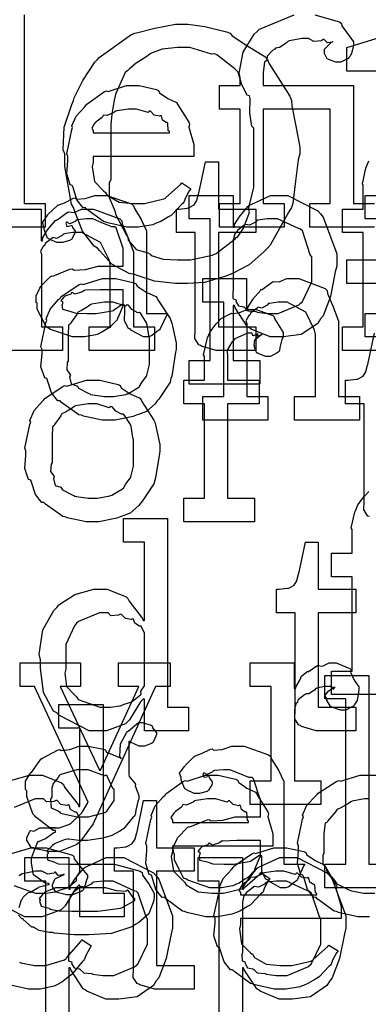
# Model space of a CAD drawing. Extents: x 0 to 8.5, y 0 to 11.
# Tile 140 of 256: x 3.381 to 3.586, y 5.364 to 5.944. Entities that reach past the tile are written whole.
import ezdxf

# ---------------------------------------------------------------- set-up
doc = ezdxf.new("R2010")
doc.units = 0
doc.layers.get('0').update_dxf_attribs({"linetype": 'CONTINUOUS'})

msp = doc.modelspace()

# ---------------------------------------------------------------- linework, layer by layer
at = {"color": 0}
for points in [[(3.38319, 5.94667), (3.38319, 5.83556), (3.39556, 5.83556), (3.39556, 5.82167), (3.36951, 5.82167)], [(3.58968, 5.82167), (3.55149, 5.82167), (3.55149, 5.83556), (3.56364, 5.83556), (3.56364, 5.89111), (3.52414, 5.89111), (3.52414, 5.83556), (3.53651, 5.83556), (3.53651, 5.82167), (3.49832, 5.82167), (3.49832, 5.83556), (3.49832, 5.83556), (3.51047, 5.83556), (3.51047, 5.89111), (3.49832, 5.89111), (3.49832, 5.905), (3.51047, 5.905), (3.51047, 5.91), (3.50999, 5.91243), (3.51221, 5.92469), (3.51878, 5.93528), (3.52046, 5.9369), (3.52192, 5.93821), (3.54243, 5.94667)], [(3.55453, 5.94667), (3.56896, 5.94254), (3.57015, 5.94168), (3.57047, 5.94015), (3.57422, 5.93511), (3.57731, 5.93078), (3.57731, 5.92931), (3.5771, 5.92796), (3.57622, 5.92383), (3.57508, 5.92219), (3.57471, 5.92171), (3.57422, 5.92101), (3.56982, 5.91889), (3.56842, 5.91889), (3.56689, 5.91889), (3.56267, 5.92036), (3.56233, 5.92063), (3.56179, 5.92079), (3.56017, 5.92393), (3.56017, 5.92497), (3.56017, 5.92643), (3.56429, 5.93061), (3.56515, 5.93083), (3.56515, 5.93104), (3.56467, 5.93056), (3.5619, 5.93012), (3.56006, 5.93207), (3.55951, 5.93213), (3.55838, 5.93143), (3.55387, 5.93099), (3.55078, 5.93278), (3.54975, 5.93278), (3.54699, 5.93278), (3.53944, 5.93137), (3.53868, 5.93104), (3.5376, 5.93001), (3.53364, 5.92751), (3.53136, 5.92697), (3.53088, 5.92649), (3.52962, 5.92567), (3.52642, 5.92236), (3.52615, 5.92019), (3.52588, 5.91954), (3.52496, 5.91883), (3.52414, 5.91271), (3.52414, 5.91064), (3.52414, 5.905), (3.55126, 5.905), (3.57731, 5.905), (3.57731, 5.83556), (3.58968, 5.83556)], [(3.595, 5.91347), (3.57329, 5.91347), (3.57329, 5.92736), (3.61822, 5.94125)], [(3.61253, 5.74903), (3.57086, 5.74903), (3.57086, 5.76292), (3.57086, 5.76292), (3.58301, 5.76292), (3.58301, 5.81847), (3.57086, 5.81847), (3.57086, 5.83236), (3.58301, 5.83236), (3.58301, 5.84625), (3.58251, 5.84728), (3.58464, 5.8565), (3.58496, 5.85732), (3.58496, 5.85732), (3.58643, 5.86079)], [(3.36751, 5.83236), (3.39333, 5.83236), (3.39333, 5.81369), (3.39399, 5.81369), (3.39399, 5.81369), (3.39426, 5.81565), (3.39665, 5.81944), (3.39703, 5.81999), (3.39692, 5.82004), (3.40169, 5.82563), (3.40224, 5.82607), (3.40261, 5.8259), (3.40869, 5.83035), (3.4094, 5.83062), (3.4094, 5.83062), (3.41265, 5.8304), (3.41704, 5.83236), (3.41851, 5.83236), (3.4241, 5.83236), (3.43972, 5.82661), (3.44086, 5.82542), (3.44097, 5.82368), (3.44439, 5.81581), (3.4476, 5.80724), (3.4476, 5.80436), (3.4476, 5.76292), (3.45996, 5.76292), (3.45996, 5.74903), (3.42156, 5.74903), (3.42156, 5.76292), (3.43392, 5.76292), (3.43392, 5.79958), (3.43349, 5.80203), (3.42822, 5.81267), (3.41732, 5.81847), (3.41374, 5.81847), (3.41189, 5.81847), (3.40696, 5.81776), (3.40636, 5.8176), (3.4056, 5.81674), (3.40229, 5.81506), (3.40028, 5.81549), (3.39985, 5.81521), (3.39876, 5.81446), (3.39567, 5.81196), (3.3954, 5.81114), (3.39529, 5.81087), (3.39453, 5.81022), (3.39296, 5.80751), (3.39356, 5.80583), (3.39356, 5.80524), (3.39356, 5.76292), (3.40593, 5.76292), (3.40593, 5.74903), (3.36751, 5.74903)], [(3.64035, 5.78847), (3.57329, 5.78847), (3.57329, 5.80236), (3.57329, 5.80236), (3.595, 5.80236)], [(3.58681, 5.65126), (3.58578, 5.65153), (3.58339, 5.65522), (3.58356, 5.66043), (3.58356, 5.66211), (3.58356, 5.71767), (3.57249, 5.71767), (3.57249, 5.73156), (3.574, 5.73156), (3.574, 5.73156), (3.5791, 5.7321), (3.57943, 5.73221), (3.57975, 5.73226), (3.58268, 5.73378), (3.5829, 5.73394), (3.5829, 5.73394), (3.58453, 5.73649), (3.58464, 5.73676), (3.58464, 5.73676), (3.58561, 5.7405), (3.58572, 5.74089), (3.58963, 5.75933)], [(3.60601, 5.54644), (3.56435, 5.54644), (3.56435, 5.56033), (3.56435, 5.56033), (3.5765, 5.56033), (3.5765, 5.61589), (3.56435, 5.61589), (3.56435, 5.62978), (3.5765, 5.62978), (3.5765, 5.64367), (3.57601, 5.64469), (3.57813, 5.65392), (3.57844, 5.65474), (3.57844, 5.65474), (3.57992, 5.65821), (3.5835, 5.66303), (3.5841, 5.66363), (3.5841, 5.66363), (3.58632, 5.66613)], [(3.37522, 5.49588), (3.38633, 5.49897), (3.39008, 5.49897), (3.39415, 5.49897), (3.40533, 5.49447), (3.40636, 5.49354), (3.40707, 5.49197), (3.41499, 5.48182), (3.41547, 5.48053), (3.41613, 5.48053), (3.41613, 5.52675), (3.40375, 5.52675), (3.40375, 5.54064), (3.42979, 5.54064), (3.42979, 5.42953), (3.44217, 5.42953), (3.44217, 5.41564), (3.41613, 5.41564), (3.41613, 5.43431), (3.41547, 5.43431), (3.4139, 5.43267), (3.4101, 5.4266), (3.40739, 5.42204), (3.40636, 5.42106), (3.405, 5.41971), (3.39378, 5.41564), (3.39008, 5.41564), (3.39008, 5.41564), (3.38368, 5.41564), (3.3661, 5.42453)], [(3.38032, 5.42111), (3.38172, 5.42567), (3.382, 5.42606), (3.382, 5.42606), (3.3826, 5.42725), (3.38547, 5.42969), (3.3859, 5.42996), (3.3859, 5.42996), (3.38699, 5.43007), (3.391, 5.43257), (3.39154, 5.43278), (3.39171, 5.433), (3.39751, 5.43463), (3.39806, 5.43474), (3.39806, 5.43517), (3.39561, 5.43554), (3.38883, 5.44032), (3.38764, 5.44721), (3.38764, 5.44949), (3.38758, 5.45042), (3.39106, 5.45947), (3.39176, 5.46013), (3.39187, 5.45996), (3.39583, 5.46175), (3.40076, 5.46533), (3.40175, 5.46556), (3.40175, 5.46642), (3.40039, 5.46647), (3.39014, 5.47433), (3.38938, 5.47532), (3.3884, 5.47629), (3.38482, 5.48649), (3.38482, 5.48986), (3.384, 5.49061), (3.38396, 5.49544), (3.38678, 5.49994), (3.38721, 5.50071), (3.38758, 5.50054), (3.39318, 5.5084), (3.39393, 5.50896), (3.3941, 5.509), (3.40338, 5.51389), (3.40435, 5.51417), (3.40506, 5.51351), (3.41026, 5.51417), (3.41575, 5.51611), (3.41758, 5.51611), (3.42096, 5.51611), (3.43007, 5.51432), (3.43104, 5.51394), (3.43181, 5.51264), (3.43994, 5.50928), (3.4406, 5.50874), (3.43961, 5.51004), (3.43994, 5.51747), (3.44347, 5.52399), (3.44407, 5.52479), (3.44456, 5.52496), (3.45068, 5.53), (3.45275, 5.53), (3.45275, 5.53), (3.45817, 5.52838), (3.45861, 5.52806), (3.45888, 5.52681), (3.46121, 5.52403), (3.46121, 5.52306), (3.46083, 5.52197), (3.45921, 5.51839), (3.45882, 5.51807), (3.45828, 5.51758), (3.4541, 5.51611), (3.45275, 5.51611), (3.45096, 5.51611), (3.44596, 5.5185), (3.44558, 5.51893), (3.44493, 5.51893), (3.44493, 5.4994), (3.44504, 5.49815), (3.44851, 5.49436), (3.44883, 5.49376), (3.44862, 5.49278), (3.45079, 5.48703), (3.45079, 5.48508), (3.45019, 5.48351), (3.44911, 5.4784), (3.44862, 5.47564), (3.44819, 5.47488), (3.44732, 5.47412), (3.442, 5.46761), (3.44125, 5.46707), (3.43967, 5.46615), (3.4349, 5.46354), (3.43181, 5.46262), (3.43083, 5.46229), (3.42964, 5.46186), (3.42057, 5.46056), (3.41758, 5.46056), (3.41542, 5.46056), (3.40956, 5.46132), (3.4089, 5.46143), (3.4075, 5.46121), (3.40147, 5.45876), (3.40088, 5.45839), (3.39974, 5.45751), (3.39654, 5.45449), (3.3974, 5.45335), (3.3974, 5.45296), (3.39686, 5.45231), (3.39692, 5.44917), (3.40013, 5.44824), (3.40067, 5.44797), (3.40067, 5.44797), (3.40321, 5.44683), (3.40924, 5.44667), (3.41129, 5.44667), (3.43104, 5.44667), (3.43647, 5.44667), (3.45156, 5.44254), (3.45275, 5.44168), (3.45307, 5.44011), (3.45682, 5.43457), (3.4599, 5.42936), (3.4599, 5.42757), (3.45964, 5.42518), (3.45676, 5.41737), (3.45085, 5.41233), (3.44906, 5.41129), (3.44672, 5.40972), (3.43479, 5.40582), (3.42139, 5.405), (3.41694, 5.405), (3.41694, 5.405), (3.41271, 5.405), (3.40115, 5.40608), (3.40001, 5.40631), (3.398, 5.40642), (3.39208, 5.40756), (3.38943, 5.40924), (3.38872, 5.40956), (3.38786, 5.4095), (3.38276, 5.41407), (3.38243, 5.41456), (3.38194, 5.41444), (3.37983, 5.41656)], [(3.58669, 5.41564), (3.58399, 5.41564), (3.58399, 5.41564), (3.57981, 5.41564), (3.56847, 5.41818), (3.56728, 5.41868), (3.56586, 5.41894), (3.55593, 5.42626), (3.55512, 5.42714), (3.55393, 5.42708), (3.55018, 5.43169), (3.54796, 5.43892), (3.54753, 5.44015), (3.54628, 5.44054), (3.54428, 5.44706), (3.54492, 5.45475), (3.54492, 5.45731), (3.54428, 5.45893), (3.54725, 5.47319), (3.54775, 5.47444), (3.54731, 5.47547), (3.54986, 5.48128), (3.55507, 5.48682), (3.55599, 5.48768), (3.55647, 5.48839), (3.56754, 5.4955), (3.56879, 5.49593), (3.56972, 5.49556), (3.58122, 5.49897), (3.58507, 5.49897), (3.59044, 5.49897)], [(3.37711, 5.43408), (3.38992, 5.42953), (3.39421, 5.42953), (3.39421, 5.42953), (3.39615, 5.42953), (3.40136, 5.43028), (3.40201, 5.43039), (3.40201, 5.43039), (3.40414, 5.43137), (3.40864, 5.43272), (3.40918, 5.433), (3.40918, 5.433), (3.41385, 5.43674), (3.41417, 5.43712), (3.41417, 5.43712), (3.41411, 5.43896), (3.41613, 5.442), (3.41613, 5.44299), (3.41613, 5.47163), (3.41613, 5.47304), (3.4145, 5.47689), (3.41417, 5.47726), (3.41331, 5.47721), (3.41054, 5.47889), (3.40972, 5.48133), (3.40918, 5.48161), (3.40836, 5.48122), (3.40494, 5.48182), (3.40267, 5.4841), (3.40201, 5.48421), (3.40082, 5.48361), (3.39638, 5.48324), (3.39475, 5.48508), (3.39421, 5.48508), (3.38971, 5.48508), (3.37728, 5.48004)], [(3.58658, 5.48508), (3.58388, 5.48508), (3.57656, 5.48367), (3.57574, 5.48335), (3.57438, 5.48232), (3.56993, 5.47976), (3.56799, 5.479), (3.56749, 5.47857), (3.56668, 5.47749), (3.56218, 5.47211), (3.56185, 5.4714), (3.5606, 5.47076), (3.5599, 5.46474), (3.5599, 5.46272), (3.5599, 5.45318), (3.55931, 5.45182), (3.55919, 5.44683), (3.56131, 5.44417), (3.56164, 5.44342), (3.56119, 5.44293), (3.56646, 5.43658), (3.56706, 5.43604), (3.56743, 5.435), (3.57449, 5.43158), (3.57531, 5.43126), (3.57531, 5.43121), (3.58328, 5.42953), (3.58594, 5.42953), (3.58996, 5.42953)], [(3.37571, 5.4529), (3.38721, 5.45632), (3.39106, 5.45632), (3.39643, 5.45632), (3.41124, 5.45221), (3.41254, 5.45133), (3.41271, 5.44976), (3.41683, 5.44456), (3.42057, 5.44006), (3.42057, 5.43853), (3.42003, 5.43722), (3.41883, 5.43306), (3.41812, 5.43153), (3.41775, 5.43115), (3.41683, 5.4305), (3.41178, 5.42854), (3.41015, 5.42854), (3.40821, 5.42854), (3.40278, 5.43001), (3.40235, 5.43028), (3.40164, 5.43044), (3.39996, 5.43343), (3.39996, 5.4344), (3.39996, 5.4344), (3.40136, 5.43788), (3.40169, 5.4381), (3.40169, 5.4381), (3.40636, 5.44038), (3.4069, 5.44049), (3.4069, 5.44092), (3.40631, 5.44043), (3.40338, 5.44), (3.40181, 5.44194), (3.40126, 5.442), (3.40072, 5.44129), (3.39714, 5.44065), (3.39372, 5.44243), (3.39258, 5.44243), (3.38986, 5.44243), (3.38254, 5.44103), (3.38172, 5.44069), (3.38037, 5.43967)], [(3.396, 5.35335), (3.396, 5.43668), (3.38363, 5.43668), (3.38363, 5.45057), (3.40967, 5.45057), (3.40967, 5.43192), (3.41032, 5.43192), (3.41032, 5.43343), (3.41319, 5.43782), (3.41818, 5.44407), (3.41922, 5.44493), (3.42014, 5.44521), (3.43164, 5.45057), (3.43549, 5.45057), (3.44189, 5.45057), (3.45947, 5.44157), (3.4611, 5.43972), (3.46263, 5.43772), (3.47065, 5.41613), (3.47065, 5.4089), (3.46978, 5.40554), (3.4669, 5.39106), (3.46268, 5.37972), (3.4611, 5.37788), (3.45942, 5.37522), (3.44976, 5.3686), (3.43901, 5.36724), (3.43549, 5.36724), (3.43143, 5.36724), (3.42025, 5.37181), (3.41922, 5.37267), (3.41812, 5.37315), (3.41075, 5.38444), (3.41032, 5.38569), (3.40967, 5.38569), (3.40967, 5.35335)], [(3.49815, 5.35335), (3.49815, 5.43668), (3.48579, 5.43668), (3.48579, 5.45057), (3.51183, 5.45057), (3.51183, 5.43192), (3.51247, 5.43192), (3.51247, 5.43343), (3.51535, 5.43782), (3.52035, 5.44407), (3.52138, 5.44493), (3.52229, 5.44521), (3.53381, 5.45057), (3.53765, 5.45057), (3.54406, 5.45057), (3.56164, 5.44157), (3.56326, 5.43972), (3.56478, 5.43772), (3.57281, 5.41613), (3.57281, 5.4089), (3.57194, 5.40554), (3.56907, 5.39106), (3.56483, 5.37972), (3.56326, 5.37788), (3.56158, 5.37522), (3.55192, 5.3686), (3.54118, 5.36724), (3.53765, 5.36724), (3.53358, 5.36724), (3.5224, 5.37181), (3.52138, 5.37267), (3.52029, 5.37315), (3.51292, 5.38444), (3.51247, 5.38569), (3.51183, 5.38569), (3.51183, 5.35335)], [(3.38049, 5.38894), (3.38129, 5.38861), (3.38129, 5.38857), (3.38926, 5.38688), (3.39193, 5.38688), (3.39594, 5.38688), (3.40701, 5.39035), (3.40799, 5.391), (3.40821, 5.39139), (3.41672, 5.40115), (3.41732, 5.40229), (3.42275, 5.3986), (3.42188, 5.39725), (3.4196, 5.39285), (3.41878, 5.39074), (3.4184, 5.39014), (3.41743, 5.38921), (3.41211, 5.3826), (3.41146, 5.38189), (3.41, 5.38075), (3.40554, 5.37722), (3.403, 5.37582), (3.40213, 5.37538), (3.40093, 5.37478), (3.39268, 5.37299), (3.38997, 5.37299), (3.38997, 5.37299), (3.38579, 5.37299), (3.37446, 5.37554)]]:
    msp.add_lwpolyline(points, dxfattribs=at)
for points in [[(3.47651, 5.78847), (3.47239, 5.78847), (3.46012, 5.78982), (3.45042, 5.79303), (3.44829, 5.79389), (3.4451, 5.79438), (3.43485, 5.79981), (3.4279, 5.80767), (3.42638, 5.80931), (3.42449, 5.81039), (3.41769, 5.81939), (3.41308, 5.83089), (3.41228, 5.83317), (3.41108, 5.83529), (3.40728, 5.85747), (3.40728, 5.86486), (3.40619, 5.86719), (3.40685, 5.88053), (3.4114, 5.89399), (3.41228, 5.89632), (3.41276, 5.89779), (3.41775, 5.9081), (3.42486, 5.91878), (3.42638, 5.92042), (3.42751, 5.9215), (3.44613, 5.93494), (3.44829, 5.93582), (3.44937, 5.93604), (3.46018, 5.93886), (3.47239, 5.94125), (3.47651, 5.94125), (3.47976, 5.94125), (3.48964, 5.93989), (3.50256, 5.93674), (3.50472, 5.93582), (3.50575, 5.93425), (3.51503, 5.92822), (3.52513, 5.9221), (3.52664, 5.92042), (3.5275, 5.91818), (3.53988, 5.89871), (3.54075, 5.89632), (3.5409, 5.89312), (3.54351, 5.8801), (3.54574, 5.86871), (3.54574, 5.86486), (3.54465, 5.86139), (3.54286, 5.84728), (3.54156, 5.83556), (3.54075, 5.83317), (3.53928, 5.83062), (3.52815, 5.81099), (3.52664, 5.80931), (3.52453, 5.80707), (3.51574, 5.79958), (3.50689, 5.79482), (3.50472, 5.79389), (3.50146, 5.79254), (3.48958, 5.78917), (3.47976, 5.78847), (3.47651, 5.78847)], [(3.47651, 5.80236), (3.48122, 5.80236), (3.49403, 5.80528), (3.49539, 5.80583), (3.49636, 5.80615), (3.50754, 5.81478), (3.5084, 5.81581), (3.509, 5.81575), (3.51247, 5.82101), (3.51557, 5.82937), (3.516, 5.83078), (3.51551, 5.83219), (3.51861, 5.84532), (3.51861, 5.84967), (3.51861, 5.88004), (3.51747, 5.88108), (3.51628, 5.88883), (3.51644, 5.89751), (3.516, 5.89893), (3.51471, 5.89931), (3.51156, 5.90539), (3.50928, 5.91287), (3.5084, 5.9139), (3.50732, 5.91493), (3.49669, 5.92312), (3.49539, 5.92367), (3.49371, 5.92344), (3.48079, 5.92736), (3.47651, 5.92736), (3.47353, 5.92736), (3.46457, 5.92643), (3.45871, 5.92432), (3.45742, 5.92367), (3.45546, 5.92225), (3.44928, 5.91824), (3.44526, 5.91499), (3.44439, 5.9139), (3.44282, 5.91282), (3.43722, 5.90039), (3.43679, 5.89893), (3.43631, 5.89638), (3.43485, 5.88824), (3.4344, 5.88211), (3.4344, 5.88004), (3.4344, 5.84967), (3.43338, 5.8475), (3.43343, 5.83914), (3.43636, 5.83225), (3.43679, 5.83078), (3.43713, 5.82932), (3.44353, 5.81689), (3.44439, 5.81581), (3.4445, 5.81392), (3.44917, 5.80849), (3.45611, 5.80647), (3.45742, 5.80583), (3.45811, 5.80496), (3.46522, 5.80279), (3.47368, 5.80236), (3.47651, 5.80236)], [(3.44786, 5.82167), (3.44374, 5.82167), (3.43257, 5.82422), (3.43138, 5.82471), (3.42996, 5.82497), (3.42003, 5.83231), (3.41922, 5.83317), (3.41803, 5.83311), (3.41428, 5.83772), (3.41206, 5.84494), (3.41162, 5.84619), (3.41037, 5.84657), (3.40836, 5.85308), (3.40901, 5.86079), (3.40901, 5.86333), (3.40836, 5.8649), (3.41135, 5.87901), (3.41183, 5.88026), (3.4114, 5.88129), (3.41385, 5.88693), (3.41878, 5.89242), (3.41965, 5.89328), (3.42014, 5.89404), (3.43061, 5.90147), (3.43181, 5.90196), (3.43278, 5.90158), (3.44358, 5.905), (3.44721, 5.905), (3.45101, 5.905), (3.46126, 5.90267), (3.4624, 5.90218), (3.46306, 5.90082), (3.46789, 5.8974), (3.47293, 5.89501), (3.47368, 5.89415), (3.47418, 5.89307), (3.48019, 5.8834), (3.48062, 5.88222), (3.48025, 5.88064), (3.48324, 5.87044), (3.48324, 5.86703), (3.48324, 5.86333), (3.42399, 5.86333), (3.42399, 5.85986), (3.42329, 5.85726), (3.42464, 5.84847), (3.42996, 5.84315), (3.43115, 5.84207), (3.43218, 5.84044), (3.43918, 5.83637), (3.44732, 5.83556), (3.45003, 5.83556), (3.45415, 5.83556), (3.4655, 5.83826), (3.46653, 5.83882), (3.46674, 5.83914), (3.47547, 5.84685), (3.47607, 5.84771), (3.4815, 5.84424), (3.48053, 5.84304), (3.47825, 5.83886), (3.47738, 5.83643), (3.47694, 5.83578), (3.47597, 5.83507), (3.47049, 5.82915), (3.46978, 5.82861), (3.46826, 5.82769), (3.46371, 5.82497), (3.4611, 5.82394), (3.46024, 5.82362), (3.45904, 5.82314), (3.45063, 5.82167), (3.44786, 5.82167)], [(3.42399, 5.87722), (3.46892, 5.87722), (3.46892, 5.8781), (3.46815, 5.87836), (3.46783, 5.88292), (3.46761, 5.88331), (3.4669, 5.88325), (3.46474, 5.88476), (3.46414, 5.88715), (3.46371, 5.88743), (3.463, 5.88704), (3.45985, 5.88769), (3.45763, 5.88992), (3.45697, 5.89003), (3.45628, 5.88917), (3.44943, 5.89111), (3.44721, 5.89111), (3.44472, 5.89111), (3.43793, 5.89025), (3.43722, 5.89003), (3.43614, 5.88917), (3.43218, 5.88737), (3.43028, 5.88769), (3.42985, 5.88743), (3.42931, 5.88629), (3.42572, 5.88374), (3.42551, 5.88331), (3.42475, 5.88271), (3.42307, 5.88004), (3.42399, 5.87858), (3.42399, 5.8781), (3.42399, 5.87722)], [(3.4994, 5.74903), (3.49636, 5.74903), (3.48779, 5.75157), (3.48725, 5.75206), (3.48622, 5.75233), (3.48383, 5.75603), (3.484, 5.76124), (3.484, 5.76292), (3.484, 5.81847), (3.47293, 5.81847), (3.47293, 5.83236), (3.47444, 5.83236), (3.47444, 5.83236), (3.47954, 5.8329), (3.47987, 5.83301), (3.48019, 5.83306), (3.48313, 5.83458), (3.48335, 5.83475), (3.48335, 5.83475), (3.48497, 5.83729), (3.48508, 5.83757), (3.48508, 5.83757), (3.48606, 5.84131), (3.48617, 5.84169), (3.49007, 5.86014), (3.49767, 5.86014), (3.49767, 5.83236), (3.51981, 5.83236), (3.51981, 5.81847), (3.49767, 5.81847), (3.49767, 5.76292), (3.51981, 5.76292), (3.51981, 5.74903), (3.51882, 5.74903), (3.5166, 5.74903), (3.5159, 5.74903), (3.51465, 5.74903), (3.51183, 5.74903), (3.5109, 5.74903), (3.5095, 5.74903), (3.50629, 5.74903), (3.50526, 5.74903), (3.50379, 5.74903), (3.50049, 5.74903), (3.4994, 5.74903)], [(3.4165, 5.75706), (3.41178, 5.75706), (3.39876, 5.76139), (3.39762, 5.76226), (3.39638, 5.76275), (3.3909, 5.77349), (3.3909, 5.77701), (3.39035, 5.77729), (3.39031, 5.78119), (3.39253, 5.78569), (3.39285, 5.78635), (3.39274, 5.78646), (3.39882, 5.79264), (3.39958, 5.79308), (3.40007, 5.79286), (3.41026, 5.79699), (3.41151, 5.79719), (3.41265, 5.79644), (3.41949, 5.79682), (3.42681, 5.79872), (3.42931, 5.79872), (3.44168, 5.79872), (3.44168, 5.80914), (3.44135, 5.80968), (3.4375, 5.82124), (3.43668, 5.82194), (3.43485, 5.82194), (3.42904, 5.82422), (3.42367, 5.8265), (3.42193, 5.8265), (3.41992, 5.8265), (3.4145, 5.82596), (3.4139, 5.82585), (3.41325, 5.82508), (3.4101, 5.82368), (3.40836, 5.82471), (3.40804, 5.82454), (3.40804, 5.82433), (3.40776, 5.824), (3.40831, 5.82206), (3.41118, 5.8226), (3.41151, 5.82238), (3.41168, 5.82146), (3.41325, 5.81939), (3.41325, 5.81868), (3.41297, 5.81771), (3.41108, 5.81446), (3.41064, 5.81413), (3.41021, 5.81375), (3.40565, 5.81261), (3.40414, 5.81261), (3.4025, 5.81261), (3.39806, 5.81461), (3.39762, 5.815), (3.39708, 5.81521), (3.39501, 5.82026), (3.39501, 5.82194), (3.39486, 5.82194), (3.39399, 5.82438), (3.39681, 5.82835), (3.39719, 5.82889), (3.39746, 5.82926), (3.40261, 5.83431), (3.40326, 5.83475), (3.40326, 5.83469), (3.40696, 5.83604), (3.41228, 5.83865), (3.41325, 5.83886), (3.41396, 5.83811), (3.41917, 5.83849), (3.42481, 5.84039), (3.42671, 5.84039), (3.43197, 5.84039), (3.44646, 5.83535), (3.44775, 5.83431), (3.44819, 5.83268), (3.45221, 5.82617), (3.45535, 5.81961), (3.45535, 5.81739), (3.45535, 5.77094), (3.46772, 5.77094), (3.46729, 5.77001), (3.46343, 5.76188), (3.46294, 5.76118), (3.46175, 5.76036), (3.45833, 5.7576), (3.45654, 5.75706), (3.456, 5.75706), (3.4535, 5.75706), (3.44656, 5.76085), (3.44601, 5.76161), (3.44482, 5.76199), (3.44239, 5.7666), (3.44254, 5.77229), (3.44254, 5.77419), (3.44254, 5.77572), (3.44168, 5.77572), (3.44114, 5.77474), (3.43875, 5.76915), (3.43842, 5.76856), (3.4381, 5.76708), (3.43414, 5.76313), (3.43365, 5.76269), (3.43251, 5.76199), (3.4291, 5.75976), (3.42697, 5.75885), (3.42626, 5.75857), (3.4254, 5.75819), (3.41872, 5.75706), (3.4165, 5.75706)], [(3.48042, 5.74317), (3.49278, 5.74317), (3.49278, 5.8265), (3.48042, 5.8265), (3.48042, 5.84039), (3.50646, 5.84039), (3.50646, 5.82172), (3.50711, 5.82172), (3.50711, 5.82324), (3.50999, 5.82764), (3.51497, 5.83388), (3.516, 5.83475), (3.51693, 5.83501), (3.52843, 5.84039), (3.53228, 5.84039), (3.53868, 5.84039), (3.55626, 5.83138), (3.55789, 5.82954), (3.5594, 5.82753), (3.56743, 5.80593), (3.56743, 5.79872), (3.56657, 5.79536), (3.56369, 5.78087), (3.55946, 5.76953), (3.55789, 5.76768), (3.55621, 5.76503), (3.54656, 5.7584), (3.53581, 5.75706), (3.53228, 5.75706), (3.52821, 5.75706), (3.51704, 5.76161), (3.516, 5.76247), (3.51492, 5.76297), (3.50754, 5.77425), (3.50711, 5.7755), (3.50646, 5.7755), (3.50646, 5.74317), (3.52208, 5.74317), (3.52208, 5.72928), (3.48042, 5.72928), (3.48042, 5.74317)], [(3.5841, 5.77094), (3.59646, 5.77094), (3.59646, 5.8265), (3.5841, 5.8265), (3.5841, 5.84039), (3.61014, 5.84039), (3.61014, 5.77094), (3.6225, 5.77094), (3.6225, 5.75706), (3.5841, 5.75706), (3.5841, 5.77094)], [(3.52838, 5.77094), (3.53282, 5.77094), (3.54508, 5.77604), (3.54617, 5.77701), (3.54699, 5.77756), (3.55268, 5.78939), (3.55268, 5.79329), (3.55268, 5.80414), (3.55186, 5.80539), (3.54725, 5.81944), (3.54617, 5.82042), (3.54486, 5.82081), (3.5325, 5.8265), (3.52838, 5.8265), (3.52636, 5.8265), (3.521, 5.82579), (3.52035, 5.82563), (3.51953, 5.82471), (3.51594, 5.82292), (3.51367, 5.82329), (3.51318, 5.82303), (3.5121, 5.82221), (3.5089, 5.81976), (3.50836, 5.81896), (3.50819, 5.81868), (3.50732, 5.81782), (3.50646, 5.81424), (3.50646, 5.81304), (3.50646, 5.7844), (3.50612, 5.78331), (3.50624, 5.77962), (3.50792, 5.77897), (3.50819, 5.77854), (3.50803, 5.77789), (3.50956, 5.77539), (3.51264, 5.77474), (3.51318, 5.77442), (3.51313, 5.77436), (3.51514, 5.77246), (3.51969, 5.77197), (3.52035, 5.77181), (3.52056, 5.7716), (3.52642, 5.77094), (3.52838, 5.77094)], [(3.43326, 5.70806), (3.42919, 5.70806), (3.41818, 5.71044), (3.41699, 5.71089), (3.41547, 5.71115), (3.40528, 5.71847), (3.4044, 5.71935), (3.4031, 5.71935), (3.39936, 5.72407), (3.39703, 5.73133), (3.3966, 5.73258), (3.39535, 5.73296), (3.39312, 5.73936), (3.39378, 5.74718), (3.39378, 5.74972), (3.39312, 5.75131), (3.39611, 5.7654), (3.3966, 5.76665), (3.39615, 5.76774), (3.3986, 5.77349), (3.40354, 5.77903), (3.4044, 5.77989), (3.40489, 5.78065), (3.41575, 5.78792), (3.41699, 5.78836), (3.41797, 5.78797), (3.42942, 5.79139), (3.43326, 5.79139), (3.43728, 5.79139), (3.44808, 5.7889), (3.44933, 5.78836), (3.44993, 5.787), (3.45514, 5.78347), (3.46083, 5.78087), (3.46169, 5.77989), (3.46203, 5.77881), (3.46924, 5.76796), (3.46972, 5.76665), (3.47021, 5.76514), (3.47276, 5.75358), (3.47276, 5.74972), (3.4725, 5.74815), (3.47021, 5.73389), (3.46972, 5.73258), (3.46924, 5.73047), (3.46257, 5.72032), (3.46169, 5.71935), (3.46039, 5.71761), (3.45529, 5.71311), (3.45053, 5.71143), (3.44933, 5.71089), (3.44743, 5.71018), (3.43679, 5.70806), (3.43326, 5.70806)], [(3.48844, 5.72194), (3.50082, 5.72194), (3.50082, 5.7775), (3.48844, 5.7775), (3.48844, 5.79139), (3.51426, 5.79139), (3.51426, 5.77274), (3.51492, 5.77274), (3.51492, 5.77274), (3.51519, 5.77468), (3.51758, 5.77849), (3.51796, 5.77903), (3.51785, 5.77908), (3.52262, 5.78467), (3.52317, 5.7851), (3.52354, 5.78494), (3.52962, 5.78939), (3.53033, 5.78965), (3.53033, 5.78965), (3.53358, 5.78944), (3.53797, 5.79139), (3.53944, 5.79139), (3.54503, 5.79139), (3.56065, 5.78564), (3.56179, 5.78444), (3.5619, 5.78271), (3.56532, 5.77485), (3.56853, 5.76628), (3.56853, 5.7634), (3.56853, 5.72194), (3.58089, 5.72194), (3.58089, 5.70806), (3.54249, 5.70806), (3.54249, 5.72194), (3.55485, 5.72194), (3.55485, 5.75863), (3.55442, 5.76107), (3.54915, 5.77171), (3.53825, 5.7775), (3.53467, 5.7775), (3.53282, 5.7775), (3.52789, 5.77681), (3.52729, 5.77664), (3.52653, 5.77576), (3.52322, 5.77408), (3.52121, 5.77453), (3.52078, 5.77425), (3.51969, 5.77349), (3.5166, 5.771), (3.51633, 5.77018), (3.51622, 5.76992), (3.51546, 5.76926), (3.51389, 5.76654), (3.51449, 5.76486), (3.51449, 5.76426), (3.51449, 5.72194), (3.52686, 5.72194), (3.52686, 5.70806), (3.48844, 5.70806), (3.48844, 5.72194)], [(3.42236, 5.77094), (3.42578, 5.77094), (3.43506, 5.7724), (3.43604, 5.77268), (3.43599, 5.77285), (3.44168, 5.77664), (3.44168, 5.77789), (3.44168, 5.78483), (3.43083, 5.78483), (3.42779, 5.78483), (3.41949, 5.7845), (3.41868, 5.7844), (3.41758, 5.78353), (3.41331, 5.78217), (3.41151, 5.78326), (3.41108, 5.7831), (3.41069, 5.78228), (3.40717, 5.78114), (3.40696, 5.78093), (3.40636, 5.78033), (3.40479, 5.77826), (3.40588, 5.778), (3.40588, 5.77789), (3.40588, 5.77636), (3.40549, 5.77593), (3.40576, 5.77333), (3.40944, 5.77251), (3.41021, 5.77225), (3.41021, 5.77225), (3.41368, 5.77111), (3.42019, 5.77094), (3.42236, 5.77094)], [(3.43326, 5.72194), (3.43593, 5.72194), (3.44314, 5.72325), (3.4439, 5.72347), (3.44444, 5.72364), (3.45079, 5.72738), (3.45128, 5.72781), (3.45128, 5.72781), (3.45264, 5.73031), (3.4554, 5.73394), (3.45562, 5.73454), (3.45562, 5.73454), (3.45714, 5.74089), (3.45714, 5.743), (3.45714, 5.75646), (3.45697, 5.75667), (3.45583, 5.76411), (3.45562, 5.76471), (3.4554, 5.76531), (3.45176, 5.771), (3.45128, 5.77143), (3.45019, 5.77132), (3.44678, 5.77311), (3.44467, 5.77576), (3.4439, 5.77599), (3.44293, 5.77522), (3.43565, 5.7775), (3.43326, 5.7775), (3.4305, 5.7775), (3.42296, 5.77626), (3.42219, 5.77599), (3.42106, 5.77501), (3.4171, 5.77257), (3.41521, 5.77186), (3.41482, 5.77143), (3.41428, 5.77035), (3.41069, 5.76535), (3.41049, 5.76471), (3.4094, 5.764), (3.40918, 5.75836), (3.40918, 5.75646), (3.40918, 5.743), (3.40858, 5.74192), (3.40836, 5.73774), (3.41026, 5.73519), (3.41049, 5.73454), (3.41004, 5.73351), (3.41097, 5.72944), (3.41433, 5.72835), (3.41482, 5.72781), (3.41525, 5.72689), (3.42144, 5.72374), (3.42219, 5.72347), (3.42225, 5.7231), (3.4305, 5.72194), (3.43326, 5.72194)], [(3.47726, 5.66211), (3.48942, 5.66211), (3.48942, 5.71767), (3.47726, 5.71767), (3.47726, 5.73156), (3.48942, 5.73156), (3.48942, 5.74544), (3.48893, 5.74647), (3.49104, 5.75569), (3.49137, 5.75651), (3.49137, 5.75651), (3.49283, 5.75999), (3.49642, 5.76481), (3.49701, 5.7654), (3.49701, 5.7654), (3.49924, 5.7679), (3.50467, 5.77072), (3.50549, 5.77106), (3.50553, 5.77089), (3.50965, 5.77121), (3.51465, 5.77322), (3.51633, 5.77322), (3.51992, 5.77322), (3.52979, 5.76964), (3.53065, 5.76888), (3.53103, 5.76742), (3.53586, 5.7596), (3.53586, 5.75694), (3.53515, 5.75553), (3.5339, 5.75082), (3.53375, 5.74892), (3.53347, 5.74849), (3.53239, 5.74772), (3.52849, 5.74544), (3.52718, 5.74544), (3.52567, 5.74544), (3.52149, 5.74707), (3.52111, 5.7474), (3.5204, 5.7475), (3.51893, 5.75103), (3.51893, 5.75217), (3.51872, 5.75228), (3.5191, 5.75532), (3.52274, 5.75825), (3.52349, 5.75846), (3.52349, 5.75868), (3.52289, 5.75825), (3.52072, 5.75738), (3.52089, 5.75911), (3.52089, 5.75911), (3.52035, 5.75857), (3.51801, 5.7576), (3.51753, 5.75933), (3.51742, 5.75933), (3.51476, 5.75933), (3.50738, 5.75592), (3.50678, 5.75521), (3.50553, 5.75396), (3.50282, 5.74924), (3.5031, 5.74528), (3.5031, 5.74393), (3.5031, 5.73156), (3.52175, 5.73156), (3.52175, 5.71767), (3.5031, 5.71767), (3.5031, 5.66211), (3.51893, 5.66211), (3.51893, 5.64822), (3.47726, 5.64822), (3.47726, 5.66211)], [(3.42378, 5.64822), (3.41971, 5.64822), (3.40869, 5.65061), (3.4075, 5.65104), (3.40597, 5.65132), (3.39578, 5.65864), (3.39492, 5.6595), (3.39361, 5.6595), (3.38986, 5.66422), (3.38753, 5.6715), (3.3871, 5.67275), (3.38585, 5.67312), (3.38363, 5.67953), (3.38428, 5.68733), (3.38428, 5.68989), (3.38363, 5.69146), (3.38661, 5.70557), (3.3871, 5.70682), (3.38667, 5.7079), (3.38911, 5.71365), (3.39404, 5.71918), (3.39492, 5.72006), (3.3954, 5.72081), (3.40625, 5.72808), (3.4075, 5.72851), (3.40847, 5.72814), (3.41992, 5.73156), (3.42378, 5.73156), (3.42779, 5.73156), (3.43858, 5.72906), (3.43983, 5.72851), (3.44043, 5.72715), (3.44564, 5.72364), (3.45133, 5.72103), (3.45221, 5.72006), (3.45253, 5.71897), (3.45975, 5.70811), (3.46024, 5.70682), (3.46072, 5.70529), (3.46326, 5.69374), (3.46326, 5.68989), (3.463, 5.68832), (3.46072, 5.67404), (3.46024, 5.67275), (3.45975, 5.67063), (3.45307, 5.66049), (3.45221, 5.6595), (3.4509, 5.65776), (3.44581, 5.65326), (3.44103, 5.65158), (3.43983, 5.65104), (3.43793, 5.65033), (3.42731, 5.64822), (3.42378, 5.64822)], [(3.42378, 5.66211), (3.42643, 5.66211), (3.43365, 5.66342), (3.4344, 5.66363), (3.43494, 5.66379), (3.44129, 5.66754), (3.44179, 5.66797), (3.44179, 5.66797), (3.44314, 5.67046), (3.4459, 5.6741), (3.44613, 5.67469), (3.44613, 5.67469), (3.44764, 5.68104), (3.44764, 5.68317), (3.44764, 5.69661), (3.44749, 5.69683), (3.44635, 5.70426), (3.44613, 5.70486), (3.4459, 5.70546), (3.44228, 5.71115), (3.44179, 5.71158), (3.44069, 5.71149), (3.43728, 5.71326), (3.43517, 5.71593), (3.4344, 5.71615), (3.43343, 5.71539), (3.42617, 5.71767), (3.42378, 5.71767), (3.42101, 5.71767), (3.41347, 5.71642), (3.41271, 5.71615), (3.41157, 5.71517), (3.40761, 5.71272), (3.40571, 5.71203), (3.40533, 5.71158), (3.40479, 5.7105), (3.40121, 5.70551), (3.40099, 5.70486), (3.3999, 5.70415), (3.39968, 5.69851), (3.39968, 5.69661), (3.39968, 5.68317), (3.39908, 5.68207), (3.39887, 5.6779), (3.40076, 5.67535), (3.40099, 5.67469), (3.40056, 5.67367), (3.40147, 5.6696), (3.40483, 5.66851), (3.40533, 5.66797), (3.40576, 5.66704), (3.41194, 5.6639), (3.41271, 5.66363), (3.41276, 5.66325), (3.42101, 5.66211), (3.42378, 5.66211)], [(3.42806, 5.52518), (3.42165, 5.52518), (3.40408, 5.53407), (3.40246, 5.53581), (3.4005, 5.53674), (3.39475, 5.54769), (3.3929, 5.56207), (3.3929, 5.56685), (3.39219, 5.57021), (3.39421, 5.58464), (3.40082, 5.59592), (3.40246, 5.59765), (3.40375, 5.59924), (3.41319, 5.60542), (3.42432, 5.60851), (3.42806, 5.60851), (3.43213, 5.60851), (3.44331, 5.604), (3.44433, 5.60308), (3.44504, 5.60151), (3.45296, 5.59136), (3.45344, 5.59006), (3.4541, 5.59006), (3.4541, 5.63629), (3.44174, 5.63629), (3.44174, 5.65018), (3.46778, 5.65018), (3.46778, 5.53907), (3.48014, 5.53907), (3.48014, 5.52518), (3.4541, 5.52518), (3.4541, 5.54383), (3.45344, 5.54383), (3.45188, 5.54221), (3.44808, 5.53614), (3.44536, 5.53157), (3.44433, 5.5306), (3.44299, 5.52924), (3.43175, 5.52518), (3.42806, 5.52518)], [(3.55832, 5.52518), (3.55528, 5.52518), (3.54671, 5.52772), (3.54617, 5.52821), (3.54514, 5.52849), (3.54275, 5.53217), (3.54292, 5.53738), (3.54292, 5.53907), (3.54292, 5.59462), (3.53185, 5.59462), (3.53185, 5.60851), (3.53336, 5.60851), (3.53336, 5.60851), (3.53847, 5.60906), (3.53879, 5.60915), (3.53911, 5.60921), (3.54204, 5.61074), (3.54226, 5.61089), (3.54226, 5.61089), (3.54389, 5.61344), (3.544, 5.61372), (3.544, 5.61372), (3.54497, 5.61746), (3.54508, 5.61783), (3.54899, 5.63629), (3.55658, 5.63629), (3.55658, 5.60851), (3.57872, 5.60851), (3.57872, 5.59462), (3.55658, 5.59462), (3.55658, 5.53907), (3.57872, 5.53907), (3.57872, 5.52518), (3.57775, 5.52518), (3.57553, 5.52518), (3.57482, 5.52518), (3.57357, 5.52518), (3.57075, 5.52518), (3.56982, 5.52518), (3.56842, 5.52518), (3.56521, 5.52518), (3.56418, 5.52518), (3.56272, 5.52518), (3.5594, 5.52518), (3.55832, 5.52518)], [(3.43218, 5.53907), (3.43414, 5.53907), (3.43935, 5.53982), (3.44, 5.53993), (3.44, 5.53993), (3.44211, 5.5409), (3.44661, 5.54226), (3.44715, 5.54254), (3.44715, 5.54254), (3.45182, 5.54628), (3.45215, 5.54665), (3.45215, 5.54665), (3.4521, 5.5485), (3.4541, 5.55154), (3.4541, 5.55251), (3.4541, 5.58117), (3.4541, 5.58257), (3.45247, 5.58643), (3.45215, 5.58681), (3.45128, 5.58675), (3.44851, 5.58843), (3.44769, 5.59088), (3.44715, 5.59115), (3.44635, 5.59076), (3.44293, 5.59136), (3.44065, 5.59364), (3.44, 5.59375), (3.43881, 5.59315), (3.43435, 5.59278), (3.43272, 5.59462), (3.43218, 5.59462), (3.42768, 5.59462), (3.41525, 5.58957), (3.41417, 5.58854), (3.41297, 5.58692), (3.40788, 5.57596), (3.40788, 5.57226), (3.40788, 5.56142), (3.40713, 5.55914), (3.40826, 5.55117), (3.41308, 5.54617), (3.41417, 5.54514), (3.4151, 5.54362), (3.4279, 5.53907), (3.43218, 5.53907)], [(3.40088, 5.45404), (3.39779, 5.45404), (3.38917, 5.45589), (3.38851, 5.45622), (3.38738, 5.45638), (3.38482, 5.46067), (3.38482, 5.46208), (3.38482, 5.46208), (3.38661, 5.46615), (3.38699, 5.46642), (3.38699, 5.46642), (3.389, 5.46604), (3.39253, 5.46793), (3.39372, 5.46793), (3.39372, 5.46793), (3.39811, 5.46793), (3.39958, 5.46793), (3.39958, 5.46793), (3.40175, 5.46793), (3.40175, 5.46793), (3.40136, 5.46793), (3.4005, 5.46793), (3.40022, 5.46793), (3.39953, 5.46793), (3.39789, 5.46793), (3.3974, 5.46793), (3.39849, 5.46793), (3.40093, 5.46793), (3.40175, 5.46793), (3.40386, 5.46793), (3.4095, 5.46994), (3.41021, 5.47032), (3.41069, 5.47049), (3.41704, 5.47667), (3.41758, 5.47749), (3.42106, 5.48313), (3.38938, 5.55126), (3.38092, 5.55126), (3.38092, 5.56515), (3.4165, 5.56515), (3.4165, 5.55126), (3.40457, 5.55126), (3.42757, 5.50201), (3.42822, 5.50201), (3.45079, 5.55126), (3.43886, 5.55126), (3.43886, 5.56515), (3.46924, 5.56515), (3.46924, 5.55126), (3.46056, 5.55126), (3.42475, 5.47206), (3.42393, 5.47043), (3.41639, 5.46013), (3.41542, 5.45925), (3.41385, 5.45796), (3.40408, 5.45404), (3.40088, 5.45404)], [(3.51644, 5.49571), (3.52881, 5.49571), (3.52881, 5.55126), (3.51644, 5.55126), (3.51644, 5.56515), (3.54226, 5.56515), (3.54226, 5.54997), (3.54312, 5.54997), (3.54312, 5.54997), (3.54346, 5.55117), (3.54563, 5.55496), (3.54596, 5.55539), (3.54596, 5.55539), (3.54665, 5.5574), (3.54986, 5.55985), (3.55029, 5.56017), (3.55057, 5.5599), (3.55561, 5.56342), (3.55615, 5.56364), (3.55615, 5.56353), (3.55908, 5.56326), (3.56288, 5.56515), (3.56418, 5.56515), (3.56711, 5.56515), (3.57514, 5.56174), (3.5759, 5.56104), (3.57563, 5.55968), (3.57775, 5.55501), (3.58046, 5.55094), (3.58046, 5.54953), (3.58024, 5.5479), (3.57943, 5.54297), (3.57829, 5.54118), (3.57785, 5.54064), (3.57742, 5.53982), (3.57286, 5.53738), (3.57135, 5.53738), (3.56956, 5.53738), (3.56461, 5.53901), (3.56418, 5.53933), (3.56369, 5.5395), (3.56158, 5.54313), (3.56158, 5.54432), (3.56131, 5.54432), (3.56044, 5.54596), (3.56267, 5.54844), (3.56288, 5.54867), (3.56282, 5.54867), (3.56278, 5.54867), (3.56581, 5.55078), (3.56614, 5.55083), (3.56614, 5.55106), (3.56603, 5.55067), (3.56506, 5.54953), (3.56456, 5.55126), (3.5644, 5.55126), (3.56381, 5.55126), (3.56244, 5.55126), (3.56201, 5.55126), (3.56028, 5.55126), (3.55561, 5.55018), (3.55507, 5.54997), (3.55431, 5.54904), (3.55106, 5.54688), (3.54915, 5.54682), (3.54878, 5.5465), (3.54769, 5.54574), (3.5446, 5.54318), (3.54438, 5.54204), (3.54422, 5.54172), (3.54329, 5.54101), (3.54249, 5.53765), (3.54249, 5.53651), (3.54249, 5.49571), (3.55811, 5.49571), (3.55811, 5.48182), (3.51644, 5.48182), (3.51644, 5.49571)], [(3.56039, 5.44667), (3.57275, 5.44667), (3.57275, 5.54389), (3.56039, 5.54389), (3.56039, 5.55778), (3.58643, 5.55778), (3.58643, 5.44667), (3.59879, 5.44667), (3.59879, 5.43278), (3.56039, 5.43278), (3.56039, 5.44667)], [(3.49735, 5.43278), (3.49262, 5.43278), (3.4796, 5.43712), (3.47846, 5.43799), (3.47721, 5.43847), (3.47174, 5.44922), (3.47174, 5.45275), (3.47119, 5.45301), (3.47114, 5.45692), (3.47336, 5.46143), (3.47368, 5.46208), (3.47358, 5.46218), (3.47965, 5.46837), (3.48042, 5.46881), (3.4809, 5.46858), (3.4911, 5.47271), (3.49235, 5.47293), (3.49349, 5.47217), (3.50032, 5.47254), (3.50765, 5.47444), (3.51014, 5.47444), (3.52251, 5.47444), (3.52251, 5.48486), (3.52219, 5.4854), (3.51833, 5.49696), (3.51753, 5.49767), (3.51568, 5.49767), (3.50988, 5.49994), (3.5045, 5.50222), (3.50276, 5.50222), (3.50076, 5.50222), (3.49533, 5.50168), (3.49474, 5.50157), (3.49408, 5.50082), (3.49094, 5.4994), (3.48921, 5.50043), (3.48888, 5.50028), (3.48888, 5.50006), (3.48861, 5.49972), (3.48915, 5.49778), (3.49203, 5.49832), (3.49235, 5.4981), (3.49251, 5.49718), (3.49408, 5.49511), (3.49408, 5.49442), (3.49382, 5.49343), (3.49192, 5.49018), (3.49149, 5.48986), (3.49104, 5.48947), (3.48649, 5.48833), (3.48497, 5.48833), (3.48335, 5.48833), (3.47889, 5.49035), (3.47846, 5.49072), (3.47792, 5.49094), (3.47586, 5.49599), (3.47586, 5.49767), (3.47569, 5.49767), (3.47483, 5.50011), (3.47765, 5.50407), (3.47803, 5.50461), (3.47831, 5.50499), (3.48346, 5.51004), (3.4841, 5.51047), (3.4841, 5.51042), (3.48779, 5.51178), (3.49311, 5.51438), (3.49408, 5.5146), (3.49479, 5.51383), (3.5, 5.51421), (3.50564, 5.51611), (3.50754, 5.51611), (3.51281, 5.51611), (3.52729, 5.51107), (3.5286, 5.51004), (3.52903, 5.5084), (3.53304, 5.5019), (3.53618, 5.49533), (3.53618, 5.49311), (3.53618, 5.44667), (3.54856, 5.44667), (3.54812, 5.44575), (3.54428, 5.43761), (3.54378, 5.4369), (3.54258, 5.43608), (3.53917, 5.43332), (3.53737, 5.43278), (3.53683, 5.43278), (3.53435, 5.43278), (3.5274, 5.43658), (3.52686, 5.43733), (3.52567, 5.43772), (3.52322, 5.44233), (3.52339, 5.44803), (3.52339, 5.44993), (3.52339, 5.45144), (3.52251, 5.45144), (3.52197, 5.45047), (3.51958, 5.44488), (3.51926, 5.44428), (3.51893, 5.44282), (3.51497, 5.43886), (3.51449, 5.43842), (3.51335, 5.43772), (3.50993, 5.43549), (3.50782, 5.43457), (3.50711, 5.43431), (3.50624, 5.43392), (3.49957, 5.43278), (3.49735, 5.43278)], [(3.41781, 5.47444), (3.42122, 5.47444), (3.43072, 5.477), (3.43147, 5.47749), (3.43201, 5.47781), (3.43625, 5.4841), (3.43625, 5.48617), (3.43625, 5.4905), (3.4356, 5.49126), (3.43224, 5.49849), (3.43147, 5.49897), (3.4305, 5.49864), (3.42096, 5.50222), (3.41781, 5.50222), (3.41439, 5.50222), (3.40489, 5.49951), (3.40414, 5.49897), (3.40321, 5.49772), (3.40028, 5.49403), (3.39958, 5.49143), (3.39958, 5.4905), (3.39958, 5.48617), (3.39887, 5.48492), (3.39914, 5.47982), (3.40338, 5.47803), (3.40414, 5.47749), (3.40462, 5.47672), (3.4145, 5.47444), (3.41781, 5.47444)], [(3.49447, 5.41564), (3.49035, 5.41564), (3.47917, 5.41818), (3.47797, 5.41868), (3.47657, 5.41894), (3.46664, 5.42626), (3.46582, 5.42714), (3.46463, 5.42708), (3.46089, 5.43169), (3.45865, 5.43892), (3.45822, 5.44015), (3.45697, 5.44054), (3.45497, 5.44706), (3.45562, 5.45475), (3.45562, 5.45731), (3.45497, 5.45888), (3.45796, 5.47299), (3.45844, 5.47424), (3.45801, 5.47526), (3.46044, 5.4809), (3.46539, 5.48639), (3.46625, 5.48725), (3.46674, 5.48801), (3.47721, 5.49544), (3.4784, 5.49593), (3.47939, 5.49556), (3.49018, 5.49897), (3.49382, 5.49897), (3.49761, 5.49897), (3.50786, 5.49664), (3.509, 5.49615), (3.50965, 5.49479), (3.51449, 5.49138), (3.51953, 5.48899), (3.52029, 5.48812), (3.52078, 5.48703), (3.52681, 5.47738), (3.52724, 5.47618), (3.52686, 5.47461), (3.52983, 5.46442), (3.52983, 5.46099), (3.52983, 5.45731), (3.4706, 5.45731), (3.4706, 5.45383), (3.46989, 5.45122), (3.47125, 5.44243), (3.47657, 5.43712), (3.47775, 5.43604), (3.47879, 5.4344), (3.48579, 5.43033), (3.49393, 5.42953), (3.49664, 5.42953), (3.50076, 5.42953), (3.5121, 5.43224), (3.51313, 5.43278), (3.51335, 5.43311), (3.52208, 5.44081), (3.52268, 5.44168), (3.5281, 5.43821), (3.52713, 5.43701), (3.52485, 5.43283), (3.52399, 5.43039), (3.52354, 5.42974), (3.52257, 5.42904), (3.51708, 5.42312), (3.51639, 5.42258), (3.51486, 5.42165), (3.51031, 5.41894), (3.50771, 5.41792), (3.50683, 5.41758), (3.50564, 5.4171), (3.49724, 5.41564), (3.49447, 5.41564)], [(3.463, 5.37299), (3.45996, 5.37299), (3.45139, 5.37554), (3.45085, 5.37603), (3.44982, 5.37631), (3.44743, 5.37999), (3.4476, 5.38519), (3.4476, 5.38688), (3.4476, 5.44243), (3.43653, 5.44243), (3.43653, 5.45632), (3.43804, 5.45632), (3.43804, 5.45632), (3.44314, 5.45687), (3.44347, 5.45697), (3.44379, 5.45703), (3.44672, 5.45856), (3.44694, 5.45871), (3.44694, 5.45871), (3.44857, 5.46126), (3.44868, 5.46153), (3.44868, 5.46153), (3.44965, 5.46528), (3.44976, 5.46565), (3.45367, 5.4841), (3.46126, 5.4841), (3.46126, 5.45632), (3.4834, 5.45632), (3.4834, 5.44243), (3.46126, 5.44243), (3.46126, 5.38688), (3.4834, 5.38688), (3.4834, 5.37299), (3.48242, 5.37299), (3.48019, 5.37299), (3.47949, 5.37299), (3.47825, 5.37299), (3.47542, 5.37299), (3.4745, 5.37299), (3.4731, 5.37299), (3.46989, 5.37299), (3.46886, 5.37299), (3.46739, 5.37299), (3.46408, 5.37299), (3.463, 5.37299)], [(3.4706, 5.47119), (3.51551, 5.47119), (3.51551, 5.47206), (3.51476, 5.47233), (3.51443, 5.47689), (3.51421, 5.47726), (3.51351, 5.47721), (3.51133, 5.47874), (3.51074, 5.48112), (3.51031, 5.48139), (3.5096, 5.48101), (3.50646, 5.48167), (3.50424, 5.48389), (3.50358, 5.484), (3.50288, 5.48313), (3.49604, 5.48508), (3.49382, 5.48508), (3.49132, 5.48508), (3.48454, 5.48421), (3.48383, 5.484), (3.48275, 5.48313), (3.47879, 5.48133), (3.47689, 5.48167), (3.47646, 5.48139), (3.47592, 5.48025), (3.47233, 5.47771), (3.47211, 5.47726), (3.47136, 5.47667), (3.46967, 5.47401), (3.4706, 5.47254), (3.4706, 5.47206), (3.4706, 5.47119)], [(3.50319, 5.44667), (3.50663, 5.44667), (3.5159, 5.44814), (3.51687, 5.4484), (3.51682, 5.44857), (3.52251, 5.45236), (3.52251, 5.45361), (3.52251, 5.46056), (3.51167, 5.46056), (3.50863, 5.46056), (3.50032, 5.46024), (3.49951, 5.46013), (3.49843, 5.45925), (3.49414, 5.4579), (3.49235, 5.45899), (3.49192, 5.45882), (3.49154, 5.45801), (3.48801, 5.45687), (3.48779, 5.45665), (3.48719, 5.45606), (3.48562, 5.454), (3.48671, 5.45372), (3.48671, 5.45361), (3.48671, 5.4521), (3.48633, 5.45167), (3.4866, 5.44906), (3.49029, 5.44824), (3.49104, 5.44797), (3.49104, 5.44797), (3.49451, 5.44683), (3.50103, 5.44667), (3.50319, 5.44667)], [(3.53461, 5.37299), (3.53049, 5.37299), (3.51932, 5.37554), (3.51812, 5.37603), (3.51671, 5.37631), (3.50678, 5.38363), (3.50597, 5.3845), (3.50478, 5.38444), (3.50103, 5.38906), (3.49881, 5.39626), (3.49837, 5.39751), (3.49713, 5.39789), (3.49511, 5.4044), (3.49576, 5.41211), (3.49576, 5.41465), (3.49511, 5.41624), (3.4981, 5.43033), (3.49858, 5.43158), (3.49815, 5.43261), (3.5006, 5.43826), (3.50553, 5.44374), (3.5064, 5.44461), (3.50689, 5.44536), (3.51736, 5.45281), (3.51856, 5.45329), (3.51953, 5.4529), (3.53033, 5.45632), (3.53396, 5.45632), (3.53776, 5.45632), (3.54801, 5.454), (3.54915, 5.4535), (3.54981, 5.45215), (3.55464, 5.44874), (3.55968, 5.44635), (3.56044, 5.44547), (3.56093, 5.44439), (3.56694, 5.43474), (3.56739, 5.43354), (3.567, 5.43197), (3.56999, 5.42176), (3.56999, 5.41835), (3.56999, 5.41465), (3.51074, 5.41465), (3.51074, 5.41118), (3.51004, 5.40858), (3.51139, 5.39979), (3.51671, 5.39447), (3.5179, 5.39339), (3.51893, 5.39176), (3.52593, 5.38769), (3.53407, 5.38688), (3.53678, 5.38688), (3.5409, 5.38688), (3.55225, 5.3896), (3.55328, 5.39014), (3.5535, 5.39046), (3.56222, 5.39817), (3.56282, 5.39903), (3.56825, 5.39556), (3.56728, 5.39437), (3.565, 5.39019), (3.56413, 5.38775), (3.56369, 5.3871), (3.56272, 5.38639), (3.55724, 5.38049), (3.55653, 5.37993), (3.55501, 5.37901), (3.55046, 5.37631), (3.54785, 5.37528), (3.54699, 5.37494), (3.54579, 5.37446), (3.53737, 5.37299), (3.53461, 5.37299)], [(3.51074, 5.42854), (3.55567, 5.42854), (3.55567, 5.42942), (3.5549, 5.42969), (3.55458, 5.43425), (3.55436, 5.43463), (3.55365, 5.43457), (3.55149, 5.43608), (3.55089, 5.43847), (3.55046, 5.43875), (3.54975, 5.43837), (3.5466, 5.43901), (3.54438, 5.44125), (3.54372, 5.44135), (3.54303, 5.44049), (3.53618, 5.44243), (3.53396, 5.44243), (3.53147, 5.44243), (3.52468, 5.44157), (3.52399, 5.44135), (3.52289, 5.44049), (3.51893, 5.43869), (3.51704, 5.43901), (3.5166, 5.43875), (3.51606, 5.43761), (3.51247, 5.43506), (3.51226, 5.43463), (3.5115, 5.43403), (3.50982, 5.43137), (3.51074, 5.4299), (3.51074, 5.42942), (3.51074, 5.42854)], [(3.39264, 5.4254), (3.39231, 5.42475), (3.39333, 5.42182), (3.39729, 5.4209), (3.39828, 5.42063), (3.39833, 5.42019), (3.40369, 5.41911), (3.41135, 5.41889), (3.4139, 5.41889), (3.42171, 5.41889), (3.4266, 5.41889), (3.44006, 5.42074), (3.44125, 5.42106), (3.4414, 5.42122), (3.4484, 5.42518), (3.4484, 5.42649), (3.44792, 5.42638), (3.44476, 5.43099), (3.44407, 5.43126), (3.44319, 5.4305), (3.43787, 5.43088), (3.4311, 5.43278), (3.42887, 5.43278), (3.40283, 5.43278), (3.40175, 5.43261), (3.3954, 5.43007), (3.39501, 5.42974), (3.39432, 5.42893), (3.39219, 5.42638), (3.39264, 5.42567), (3.39264, 5.4254)], [(3.43158, 5.38113), (3.43604, 5.38113), (3.44829, 5.38624), (3.44937, 5.38721), (3.45019, 5.38775), (3.45589, 5.39958), (3.45589, 5.40349), (3.45589, 5.41433), (3.45508, 5.41558), (3.45047, 5.42964), (3.44937, 5.43061), (3.44808, 5.43099), (3.43571, 5.43668), (3.43158, 5.43668), (3.42958, 5.43668), (3.42421, 5.43599), (3.42356, 5.43582), (3.42275, 5.4349), (3.41917, 5.43311), (3.41689, 5.43349), (3.41639, 5.43321), (3.41531, 5.4324), (3.41211, 5.42996), (3.41157, 5.42914), (3.4114, 5.42888), (3.41054, 5.428), (3.40967, 5.42443), (3.40967, 5.42324), (3.40967, 5.39458), (3.40935, 5.3935), (3.40944, 5.38981), (3.41114, 5.38917), (3.4114, 5.38872), (3.41124, 5.38807), (3.41276, 5.38558), (3.41585, 5.38493), (3.41639, 5.3846), (3.41635, 5.38456), (3.41835, 5.38265), (3.4229, 5.38217), (3.42356, 5.382), (3.42378, 5.38178), (3.42964, 5.38113), (3.43158, 5.38113)], [(3.53375, 5.38113), (3.53819, 5.38113), (3.55046, 5.38624), (3.55154, 5.38721), (3.55236, 5.38775), (3.55806, 5.39958), (3.55806, 5.40349), (3.55806, 5.41433), (3.55724, 5.41558), (3.55263, 5.42964), (3.55154, 5.43061), (3.55024, 5.43099), (3.53788, 5.43668), (3.53375, 5.43668), (3.53174, 5.43668), (3.52636, 5.43599), (3.52572, 5.43582), (3.5249, 5.4349), (3.52132, 5.43311), (3.51904, 5.43349), (3.51856, 5.43321), (3.51747, 5.4324), (3.51426, 5.42996), (3.51372, 5.42914), (3.51357, 5.42888), (3.51269, 5.428), (3.51183, 5.42443), (3.51183, 5.42324), (3.51183, 5.39458), (3.5115, 5.3935), (3.51161, 5.38981), (3.51329, 5.38917), (3.51357, 5.38872), (3.5134, 5.38807), (3.51492, 5.38558), (3.51801, 5.38493), (3.51856, 5.3846), (3.5185, 5.38456), (3.52051, 5.38265), (3.52507, 5.38217), (3.52572, 5.382), (3.52593, 5.38178), (3.53179, 5.38113), (3.53375, 5.38113)]]:
    msp.add_lwpolyline(points, close=True, dxfattribs=at)

doc.saveas('drawing.dxf')
